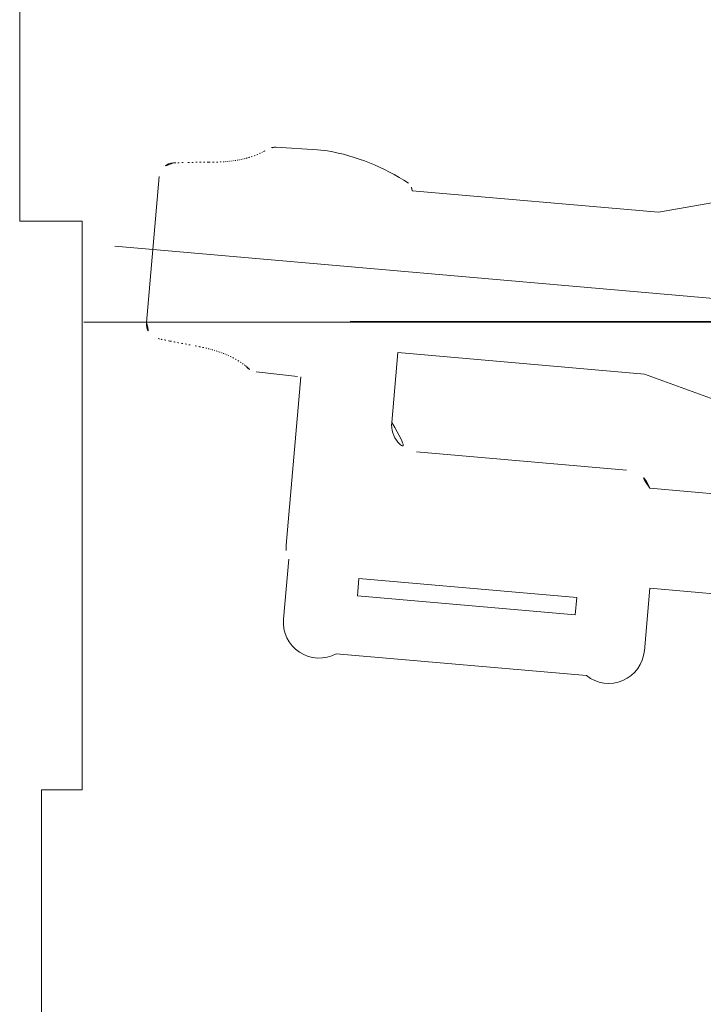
# Model space of a CAD drawing. Header units: millimetres. Extents: x 6612729504 to 6612744462, y 5733542327 to 5733549367.
# Tile 36 of 109: x 6612737203 to 6612737329, y 5733544246 to 5733544428. Entities that reach past the tile are written whole.
import ezdxf

# ---------------------------------------------------------------- set-up
doc = ezdxf.new("R2010")
doc.units = ezdxf.units.MM
doc.header["$MEASUREMENT"] = 0
doc.layers.add('_ATECHN-MEBLE', color=7, linetype='Continuous')

msp = doc.modelspace()

# ---------------------------------------------------------------- linework, layer by layer
at = {"layer": '_ATECHN-MEBLE', "color": 252, "lineweight": 18}
for p, q in [((6612737249.761012, 5733544404.507057), (6612737257.47217, 5733544404.035423)), ((6612737257.485085, 5733544404.041203), (6612737259.296239, 5733544403.862365)), ((6612737230.91657, 5733544401.63911), (6612737231.034566, 5733544401.643088)), ((6612737225.922627, 5733544372.144337), (6612737228.279832, 5733544399.087307)), ((6612737320.413134, 5733544392.509382), (6612737349.248246, 5733544397.582638)), ((6612737274.920911, 5733544396.489435), (6612737320.413134, 5733544392.509382)), ((6612737220.04761, 5733544386.232934), (6612737343.132221, 5733544375.464426)), ((6612737263.523328, 5733544372.218333), (6612737214.32149, 5733544372.218333)), ((6612737263.523328, 5733544372.351649), (6612737496.947128, 5733544372.351649)), ((6612737263.523328, 5733544372.218333), (6612737496.947128, 5733544372.218333)), ((6612737303.182075, 5733544372.351649), (6612737457.288382, 5733544372.351649)), ((6612737303.182075, 5733544372.218333), (6612737457.288382, 5733544372.218333)), ((6612737228.076191, 5733544369.173438), (6612737228.191704, 5733544369.14903)), ((6612737272.305791, 5733544366.603638), (6612737271.176865, 5733544353.699958)), ((6612737272.305791, 5733544366.603638), (6612737317.798461, 5733544362.623546)), ((6612737246.136331, 5733544363.076758), (6612737253.812237, 5733544362.202199)), ((6612737317.798461, 5733544362.623546), (6612737353.440402, 5733544349.666081)), ((6612737254.40749, 5733544362.134373), (6612737251.689035, 5733544331.062291)), ((6612737314.524725, 5733544344.888412), (6612737275.72206, 5733544348.283206)), ((6612737351.406443, 5733544338.723228), (6612737318.802423, 5733544341.57571)), ((6612737251.200376, 5733544317.373571), (6612737252.169165, 5733544328.448807)), ((6612737265.10647, 5733544324.869319), (6612737264.82942, 5733544321.702335)), ((6612737305.30957, 5733544321.352003), (6612737265.10647, 5733544324.869319)), ((6612737317.790024, 5733544311.547731), (6612737318.801374, 5733544323.105517)), ((6612737355.665221, 5733544319.880349), (6612737318.801374, 5733544323.105517)), ((6612737264.82942, 5733544321.702335), (6612737305.032495, 5733544318.185022)), ((6612737305.032495, 5733544318.185022), (6612737305.30957, 5733544321.352003)), ((6612737260.930248, 5733544311.001431), (6612737307.10146, 5733544306.961973))]:
    msp.add_line(p, q, dxfattribs=at)
at = {"layer": '_ATECHN-MEBLE', "color": 252, "lineweight": 18, "flags": 128}
msp.add_lwpolyline([(6612737202.516486, 5733544795.844683), (6612737248.516486, 5733544795.844683), (6612737248.516486, 5733544865.844683), (6612737552.864738, 5733544865.844683), (6612737553.364738, 5733544839.844683), (6612737553.364738, 5733544655.093615), (6612737749.516487, 5733544655.093615), (6612737749.516487, 5733544352.844682), (6612737747.516487, 5733544352.844682), (6612737747.516487, 5733544319.702127), (6612737717.516487, 5733544319.702127), (6612737717.516487, 5733544263.506877), (6612737731.516487, 5733544263.506877), (6612737731.516487, 5733544188.844682), (6612737206.516486, 5733544188.844682), (6612737206.516486, 5733544285.844682), (6612737214.016486, 5733544285.844682), (6612737214.016486, 5733544390.844682), (6612737202.516486, 5733544390.844682)], close=True, dxfattribs=at)
at = {"layer": '_ATECHN-MEBLE', "color": 252, "lineweight": 18}
for centre, radius, start, end in [((6612737249.59007, 5733544401.712276), 2.8, 86.50021933, 128.76511322), ((6612737239.069695, 5733544422.230756), 20.428832, 284.90431499, 286.13949067), ((6612737239.750458, 5733544419.615993), 17.728036, 286.37517074, 288.04668277), ((6612737239.1224, 5733544421.516972), 19.730064, 288.07087313, 289.67326787), ((6612737240.001695, 5733544418.736253), 16.81599, 290.04211406, 291.89201945), ((6612737241.079351, 5733544415.925486), 13.806183, 292.09180917, 294.2740114), ((6612737241.812675, 5733544414.316186), 12.037693, 294.24099976, 296.56334063), ((6612737242.420123, 5733544413.435771), 10.979591, 295.78281726, 297.59144085), ((6612737243.9963, 5733544410.571846), 7.711667, 297.06844736, 297.93337602), ((6612737247.283899, 5733544404.265164), 0.601763, 302.68039855, 304.32309658), ((6612737247.431356, 5733544404.155608), 0.432324, 296.34487843, 303.47138241), ((6612737248.988052, 5733544401.570874), 2.585432, 118.88763761, 120.65601291), ((6612737245.286025, 5733544407.934787), 4.777957, 300.89075662, 301.75412615), ((6612737246.810861, 5733544405.445414), 1.858772, 302.17091873, 304.09137193), ((6612737252.222744, 5733544364.492764), 39.999998, 56.58302364, 79.81425677), ((6612737231.069178, 5733544398.843271), 2.8, 93.12430295, 174.99998819), ((6612737207.82849, 5733545356.931993), 955.570726, 271.391305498, 271.398420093), ((6612737224.714614, 5733544673.903042), 272.33319, 271.35360058, 271.46346439), ((6612737068.407953, 5733551018.261255), 6618.616476, 271.4137151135, 271.4197373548), ((6612737140.192144, 5733548144.160439), 3743.619443, 271.411530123, 271.422468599), ((6612737268.023084, 5733542924.804918), 1477.302015, 91.326261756, 91.353600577), ((6612737240.622035, 5733544085.219711), 316.564337, 91.09945782, 91.22844119), ((6612737237.927153, 5733544209.797108), 191.958407, 90.79450942, 91.00873781), ((6612737236.881989, 5733544273.924993), 127.82229, 90.40489691, 90.72456727), ((6612737237.220406, 5733544262.859164), 138.890477, 90.22020547, 90.51199981), ((6612737239.39482, 5733544039.083876), 362.674854, 90.31692238, 90.42784571), ((6612737234.486417, 5733544655.564444), 253.827849, 270.65516443, 270.81637149), ((6612737236.641928, 5733544476.364629), 74.616578, 271.12241362, 271.68812204), ((6612737237.064123, 5733544458.873692), 57.12087, 271.78159892, 272.46399067), ((6612737237.731147, 5733544439.295286), 37.532301, 272.73202889, 273.56546148), ((6612737238.652154, 5733544424.273952), 22.482771, 273.60326116, 274.72475323), ((6612737238.571802, 5733544426.421161), 24.629491, 274.49945297, 275.37148292), ((6612737238.34085, 5733544428.908694), 27.127722, 275.36544758, 276.11010932), ((6612737238.584074, 5733544426.499854), 24.706681, 276.14420182, 276.98465474), ((6612737238.336096, 5733544428.603208), 26.824582, 276.96425519, 277.74387891), ((6612737238.661906, 5733544425.889709), 24.091966, 277.84534326, 278.68787749), ((6612737239.04994, 5733544423.294931), 21.46835, 278.71006113, 279.63048416), ((6612737239.06908, 5733544423.153917), 21.326122, 279.64270154, 280.55238881), ((6612737239.130176, 5733544422.835655), 21.002053, 280.54735412, 281.4536359), ((6612737239.258598, 5733544422.079389), 20.235361, 281.52275486, 282.45223471), ((6612737239.390573, 5733544421.438223), 19.580822, 282.47967528, 283.48174873), ((6612737238.75775, 5733544423.944271), 22.16537, 283.56206405, 284.54448515), ((6612737273.425788, 5733544396.628114), 1.5, 357.3018886, 56.58302364), ((6612736900.339832, 5733544414.209392), 374.999976, 357.29149245, 357.3018886), ((6612737228.711973, 5733544371.900301), 2.8, 174.99998819, 256.87596382), ((6612737039.454003, 5733543432.402803), 955.570726, 78.601552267, 78.60830388), ((6612737174.690321, 5733544102.122765), 272.33319, 78.536399, 78.64623893), ((6612735919.072068, 5733537881.291975), 6618.616476, 78.5804421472, 78.5865500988), ((6612736488.848065, 5733540699.263548), 3743.619443, 78.577655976, 78.588800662), ((6612737521.068541, 5733545817.127722), 1477.302015, 258.646774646, 258.674100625), ((6612737292.579861, 5733544679.100378), 316.564337, 258.77151015, 258.90021051), ((6612737268.293283, 5733544556.883554), 191.958407, 258.99097626, 259.20519687), ((6612737256.128306, 5733544493.911407), 127.82229, 259.27528303, 259.59540357), ((6612737258.383142, 5733544504.750355), 138.890477, 259.48768853, 259.77931236), ((6612737299.382694, 5733544724.748411), 362.674854, 259.57214078, 259.68264206), ((6612737187.498134, 5733544118.485904), 253.827849, 79.18354748, 79.345369), ((6612737220.738618, 5733544294.588969), 74.616578, 78.31210692, 78.87738501), ((6612737224.191669, 5733544311.740867), 57.12087, 77.53597136, 78.21844932), ((6612737228.248313, 5733544330.906004), 37.532301, 76.4344926, 77.26831989), ((6612737231.763756, 5733544345.539199), 22.482771, 75.2754048, 76.39632232), ((6612737231.311766, 5733544343.438565), 24.629491, 74.62871436, 75.50017983), ((6612737230.652367, 5733544341.028927), 27.127722, 73.88955647, 74.63494442), ((6612737231.310185, 5733544343.358936), 24.706681, 73.0150991, 73.85600653), ((6612737230.700732, 5733544341.330598), 26.824582, 72.25641085, 73.03566782), ((6612737231.492786, 5733544343.946297), 24.091966, 71.31242775, 72.15445083), ((6612737232.325503, 5733544346.434272), 21.46835, 70.36958947, 71.28996498), ((6612737232.36884, 5733544346.56982), 21.326122, 69.44804777, 70.35679842), ((6612737232.484273, 5733544346.872638), 21.002053, 68.54601543, 69.45271634), ((6612737232.742068, 5733544347.595115), 20.235361, 67.54796941, 68.47732114), ((6612737232.983376, 5733544348.203623), 19.580822, 66.51836284, 67.52026963), ((6612737231.924995, 5733544345.845536), 22.16537, 65.45551792, 66.43785964), ((6612737232.529751, 5733544347.478849), 20.428832, 63.86039141, 65.0956383), ((6612737233.65422, 5733544349.935676), 17.728036, 61.95319472, 63.62506574), ((6612737232.705603, 5733544348.172638), 19.730064, 60.32682404, 61.92924873), ((6612737234.054405, 5733544350.758424), 16.81599, 58.10819784, 59.95819726), ((6612737235.603774, 5733544353.339355), 13.806183, 55.72570245, 57.90837374), ((6612737236.605409, 5733544354.796866), 12.037693, 53.43642502, 55.75874144), ((6612737237.356511, 5733544355.558423), 10.979591, 52.40848688, 54.21764421), ((6612737239.406057, 5733544358.105139), 7.711667, 52.06650156, 52.93164479), ((6612737243.738855, 5733544363.745123), 0.601763, 45.67655497, 47.32004374), ((6612737243.903096, 5733544363.827408), 0.432324, 46.528679, 53.65521563), ((6612737245.884976, 5733544366.102557), 2.585432, 229.34429821, 231.11243017), ((6612737241.134109, 5733544360.478176), 4.777957, 48.24534836, 49.10912566), ((6612737243.068055, 5733544362.664947), 1.858772, 45.90839931, 47.82900644), ((6612737246.453294, 5733544365.858764), 2.8, 221.23516869, 263.50014518), ((6612737276.157839, 5733544353.264179), 5, 174.99998819, 264.99998819), ((6612737314.088946, 5733544339.907439), 5, 19.49059128, 84.99998819), ((6612737256.670009, 5733544330.626513), 5, 174.99998819, 205.81972266), ((6612737257.775159, 5733544316.798448), 6.6, 174.67076449, 298.55799845), ((6612737311.215257, 5733544312.123045), 6.6, 231.4424237, 355.32897373)]:
    msp.add_arc(centre, radius, start, end, dxfattribs=at)

doc.saveas('drawing.dxf')
